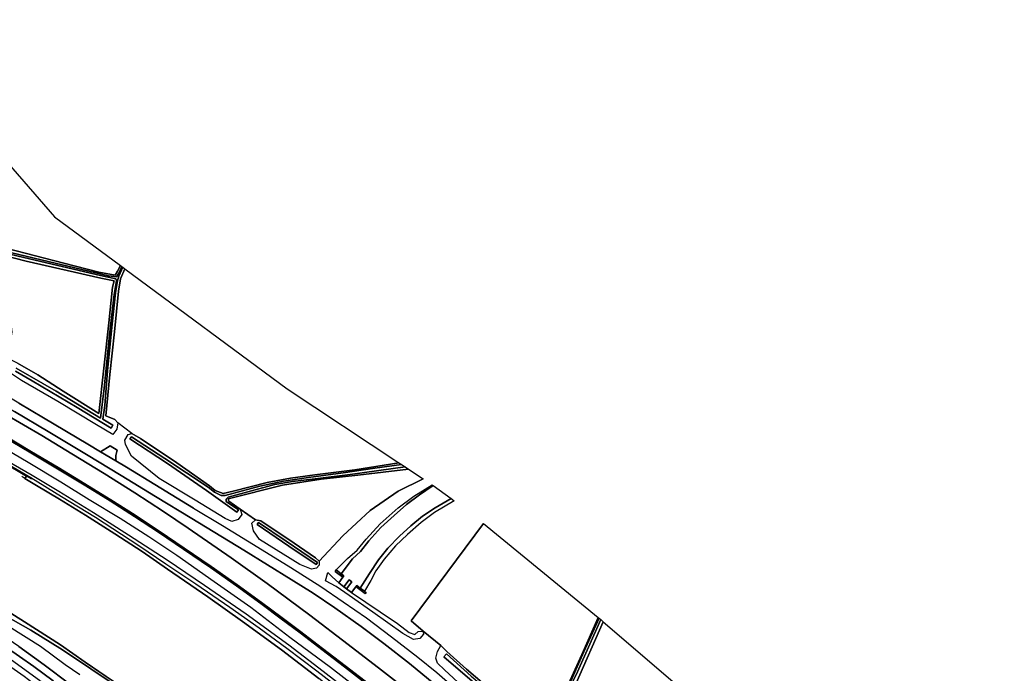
# Model space of a CAD drawing. Extents: x -26035517 to 31750492, y -9237385 to 8160032.
# Tile 214 of 256: x 19465760 to 19868452, y 3541779 to 3809273. Entities that reach past the tile are written whole.
import ezdxf

# ---------------------------------------------------------------- set-up
doc = ezdxf.new("R2010")
doc.units = 0
doc.layers.add('T-25', color=7, linetype='CONTINUOUS')

msp = doc.modelspace()

# ---------------------------------------------------------------- linework, layer by layer
at = {"layer": 'T-25', "color": 9}
for p, q in [((19458681, 3628292, 8507), (19468580, 3622446, 8523)), ((19468580, 3622446, 8523), (19467922, 3621512, 8527)), ((19467922, 3621512, 8527), (19472644, 3618686, 9047)), ((19472644, 3618686, 9047), (19482035, 3613020, 9110)), ((19482035, 3613020, 9110), (19492687, 3606489, 9157)), ((19492687, 3606489, 9157), (19504672, 3598901, 9113)), ((19504672, 3598901, 9113), (19515817, 3591628, 9153)), ((19515817, 3591628, 9153), (19526168, 3584342, 9063)), ((19526168, 3584342, 9063), (19542688, 3573023, 9123)), ((19542688, 3573023, 9123), (19556922, 3562995, 9127)), ((19467684, 3562886, 8627), (19456838, 3569738, 8663)), ((19482451, 3553503, 8690), (19467684, 3562886, 8627)), ((19556922, 3562995, 9127), (19572794, 3551344, 9130)), ((19492471, 3546364, 8730), (19482451, 3553503, 8690)), ((19572794, 3551344, 9130), (19588113, 3539717, 9127)), ((19515084, 3531002, 8710), (19492471, 3546364, 8730))]:
    msp.add_line(p, q, dxfattribs=at)
for points in [[(19454309, 3716720, 6953), (19451098, 3721288, 6877), (19447978, 3728007, 6727), (19441550, 3742506, 6757), (19434172, 3759545, 6763), (19428459, 3772343, 6760), (19422303, 3785460, 6807), (19418364, 3793444, 6830), (19416751, 3796359, 6983), (19414206, 3796458, 7057), (19407198, 3808776, 6798), (19409872, 3809273, 6780), (19480037, 3728613, 6803), (19507056, 3708632, 6827), (19505731, 3706325, 6693), (19504808, 3704657, 6613), (19498179, 3705976, 6750), (19483786, 3709633, 6760), (19460700, 3715591, 6893), (19454309, 3716720, 6953)], [(19464892, 3668699, 7583), (19460552, 3670935, 7715), (19461277, 3673526, 7657), (19462706, 3681360, 7517), (19461573, 3690518, 7480), (19458722, 3698139, 7280), (19451873, 3711344, 7123), (19454470, 3713949, 6953), (19468403, 3710451, 6943), (19498916, 3703444, 7197), (19504350, 3702426, 6997), (19503760, 3699852, 6983), (19502213, 3685167, 6887), (19498135, 3648099, 6887), (19483490, 3657206, 6970), (19473198, 3663984, 7260), (19464892, 3668699, 7583)], [(19505933, 3644268, 7463), (19504681, 3645647, 7293), (19501014, 3647127, 7013), (19502678, 3664035, 6917), (19504484, 3681470, 6930), (19506210, 3698225, 6897), (19507049, 3703215, 6827), (19508828, 3707321, 6833), (19575167, 3658261, 6933), (19620863, 3627922, 6570), (19602875, 3625012, 6667), (19586429, 3623005, 6677), (19576526, 3621636, 6673), (19566985, 3619834, 6777), (19553043, 3616370, 6977), (19549024, 3615385, 7033), (19545716, 3616604, 7050), (19543361, 3618505, 7057), (19529977, 3627914, 6957), (19515138, 3637827, 6993), (19511654, 3639987, 7237), (19505933, 3644268, 7463)], [(19549729, 3605205, 8440), (19537530, 3612689, 8187), (19522798, 3621523, 8223), (19511492, 3630707, 7993), (19509086, 3635374, 7980), (19508801, 3637257, 7833), (19510094, 3639514, 7530), (19511654, 3639987, 7237), (19515138, 3637827, 6993), (19529977, 3627914, 6957), (19543361, 3618505, 7057), (19545716, 3616604, 7050), (19549024, 3615385, 7033), (19553043, 3616370, 6977), (19566985, 3619834, 6777), (19576526, 3621636, 6673), (19586429, 3623005, 6677), (19602875, 3625012, 6667), (19620863, 3627922, 6570), (19621965, 3627190, 6170), (19610983, 3625681, 6170), (19598092, 3623886, 6170), (19583875, 3621964, 6167), (19573612, 3620460, 6177), (19563979, 3618364, 6177), (19549776, 3614525, 6177), (19548096, 3614531, 6217), (19545491, 3615884, 6267), (19542810, 3618007, 6277), (19525158, 3629721, 6287), (19511478, 3638598, 6253), (19510859, 3637682, 6253), (19526195, 3627585, 6250), (19542150, 3616635, 6363), (19554610, 3607677, 6363), (19555236, 3608675, 6363), (19550215, 3612153, 6363), (19550178, 3613052, 6363), (19550964, 3613845, 6363), (19570159, 3619023, 6363), (19577288, 3620235, 6363), (19587637, 3621521, 6350), (19600893, 3623143, 6353), (19623406, 3626234, 6320), (19624751, 3625341, 6737), (19604087, 3622859, 6933), (19589109, 3621233, 6920), (19573294, 3618773, 6917), (19550991, 3613253, 7207), (19551230, 3612174, 7230), (19555949, 3608933, 7440), (19556666, 3606822, 7813), (19555074, 3604694, 8097), (19552537, 3603963, 8320), (19549729, 3605205, 8440)], [(19542810, 3618007, 6277), (19545491, 3615884, 6267), (19548096, 3614531, 6217), (19549776, 3614525, 6177), (19563979, 3618364, 6177), (19573612, 3620460, 6177), (19583875, 3621964, 6167), (19598092, 3623886, 6170), (19610983, 3625681, 6170), (19621965, 3627190, 6170), (19623406, 3626234, 6320), (19600893, 3623143, 6353), (19587637, 3621521, 6350), (19577288, 3620235, 6363), (19570159, 3619023, 6363), (19550964, 3613845, 6363), (19550178, 3613052, 6363), (19550215, 3612153, 6363), (19555236, 3608675, 6363), (19554610, 3607677, 6363), (19542150, 3616635, 6363), (19526195, 3627585, 6250), (19510859, 3637682, 6253), (19511478, 3638598, 6253), (19525158, 3629721, 6287), (19542810, 3618007, 6277)], [(19505032, 3628724, 8313), (19498823, 3632465, 8293), (19502801, 3634884, 8163), (19505660, 3633056, 8163), (19505105, 3630966, 8260), (19505032, 3628724, 8313)], [(19624751, 3625341, 6737), (19630752, 3621356, 6697), (19620488, 3616338, 6970), (19609101, 3608380, 7173), (19597899, 3598094, 7493), (19588188, 3587672, 7593), (19586716, 3589034, 7547), (19578010, 3594996, 7380), (19564333, 3604145, 7363), (19562178, 3604560, 7607), (19555949, 3608933, 7440), (19551230, 3612174, 7230), (19550991, 3613253, 7207), (19573294, 3618773, 6917), (19589109, 3621233, 6920), (19604087, 3622859, 6933), (19624751, 3625341, 6737)], [(19597215, 3582512, 6087), (19595188, 3584078, 7277), (19599814, 3588758, 7093), (19603747, 3592191, 6960), (19607410, 3596722, 6970), (19613235, 3602948, 6910), (19620549, 3609526, 6850), (19626949, 3614334, 6670), (19634412, 3618926, 6570), (19634900, 3618602, 6030), (19629325, 3614801, 6107), (19624015, 3610807, 6113), (19618906, 3606355, 6113), (19613438, 3601481, 6053), (19608523, 3596043, 6050), (19605121, 3591700, 6040), (19601884, 3588568, 6023), (19597215, 3582512, 6087)], [(19599463, 3576350, 7357), (19601585, 3579216, 7283), (19600506, 3579979, 7313), (19598392, 3577170, 7357), (19596251, 3578811, 7357), (19597961, 3581115, 7324), (19598348, 3581637, 7317), (19597215, 3582512, 6087), (19601884, 3588568, 6023), (19605121, 3591700, 6040), (19608523, 3596043, 6050), (19613438, 3601481, 6053), (19618906, 3606355, 6113), (19624015, 3610807, 6113), (19629325, 3614801, 6107), (19634900, 3618602, 6030), (19642190, 3613344, 5973), (19635647, 3609448, 5970), (19630548, 3606110, 5973), (19625762, 3602100, 5997), (19621056, 3597854, 6003), (19616336, 3592960, 6040), (19612534, 3588211, 6047), (19608825, 3582569, 6060), (19605016, 3576656, 6100), (19603651, 3577657, 7313), (19603236, 3577114, 7321), (19601473, 3574810, 7357), (19599463, 3576350, 7357)], [(19642190, 3613344, 5973), (19643413, 3612397, 6897), (19635440, 3607661, 6913), (19629922, 3603492, 6863), (19624369, 3598644, 6973), (19619475, 3593939, 6973), (19614815, 3588446, 7017), (19611406, 3583746, 7067), (19609373, 3579820, 7223), (19606808, 3575342, 7042), (19605016, 3576656, 6100), (19608825, 3582569, 6060), (19612534, 3588211, 6047), (19616336, 3592960, 6040), (19621056, 3597854, 6003), (19625762, 3602100, 5997), (19630548, 3606110, 5973), (19635647, 3609448, 5970), (19642190, 3613344, 5973)], [(19563816, 3596611, 8312), (19561378, 3600051, 8123), (19560672, 3603276, 7997), (19562178, 3604560, 7607), (19564333, 3604145, 7363), (19578010, 3594996, 7380), (19586716, 3589034, 7547), (19588188, 3587672, 7593), (19588226, 3586004, 7667), (19587111, 3584843, 7910), (19585157, 3584398, 8160), (19580355, 3586375, 8220), (19563816, 3596611, 8312)], [(19587048, 3586292, 6533), (19587542, 3587066, 6533), (19574801, 3595864, 6533), (19563458, 3603508, 6533), (19562899, 3602700, 6533), (19575791, 3593872, 6547), (19587048, 3586292, 6533)], [(19587048, 3586292, 6533), (19575791, 3593872, 6547), (19562899, 3602700, 6533), (19563458, 3603508, 6533), (19574801, 3595864, 6533), (19587542, 3587066, 6533), (19587048, 3586292, 6533)], [(19638064, 3553125, 7277), (19630742, 3558998, 7527), (19625833, 3563274, 7133), (19655387, 3603123, 6523), (19702332, 3564636, 6777), (19695610, 3549470, 6700), (19688866, 3534472, 6767), (19682346, 3519793, 6817), (19680047, 3516275, 6773), (19678977, 3516046, 6797), (19675080, 3520440, 6830), (19669458, 3525451, 6743), (19658638, 3534861, 6807), (19648560, 3543496, 6810), (19640441, 3550674, 6880), (19638064, 3553125, 7277)], [(19597215, 3582512, 6087), (19598348, 3581637, 7317), (19597961, 3581115, 7324), (19594777, 3583493, 7327), (19595188, 3584078, 7277), (19597215, 3582512, 6087)], [(19601473, 3574810, 7357), (19613161, 3566916, 7420), (19620337, 3562205, 7290), (19625058, 3558455, 7463), (19627424, 3557646, 7410), (19628702, 3558869, 7200), (19630639, 3559051, 7393), (19630954, 3557869, 7680), (19629350, 3556041, 7967), (19626813, 3555630, 8110), (19622393, 3558134, 8287), (19610178, 3566768, 8260), (19600564, 3573596, 8140), (19595233, 3577316, 8120), (19590783, 3579605, 8190), (19591735, 3583097, 7630), (19593521, 3581267, 7433), (19596251, 3578811, 7357), (19598392, 3577170, 7357), (19599463, 3576350, 7357), (19601473, 3574810, 7357)], [(19598392, 3577170, 7357), (19600506, 3579979, 7313), (19601585, 3579216, 7283), (19599463, 3576350, 7357), (19598392, 3577170, 7357)], [(19603236, 3577114, 7321), (19603651, 3577657, 7313), (19605016, 3576656, 6100), (19606808, 3575342, 7042), (19607450, 3574872, 7380), (19607047, 3574324, 7400), (19603236, 3577114, 7321)], [(19703377, 3563740, 6243), (19693864, 3542386, 6350), (19688745, 3531583, 6440), (19683569, 3517798, 6450), (19680901, 3512349, 6467), (19679079, 3512877, 6463), (19675450, 3516067, 6460), (19664589, 3526479, 6460), (19652790, 3536879, 6467), (19639161, 3548574, 6480), (19640314, 3549782, 6480), (19650454, 3540675, 6477), (19660817, 3531954, 6457), (19669756, 3523869, 6480), (19676277, 3518017, 6440), (19678647, 3515670, 6427), (19680109, 3515497, 6393), (19682406, 3518969, 6403), (19684207, 3522744, 6383), (19689467, 3534862, 6390), (19696489, 3550513, 6397), (19702730, 3564294, 6460), (19703377, 3563740, 6243)], [(19690979, 3507347, 7383), (19684407, 3515662, 7783), (19686854, 3523330, 7220), (19693358, 3537808, 6853), (19704402, 3562861, 6767), (19861419, 3428188, 7230), (19865491, 3392098, 7373), (19868452, 3355944, 7607), (19850803, 3371368, 7610), (19845209, 3376750, 7523), (19840892, 3380051, 7217), (19803876, 3411576, 6963), (19751107, 3455229, 7090), (19690979, 3507347, 7383)]]:
    msp.add_polyline3d(points, close=True, dxfattribs=at)
for points in [[(19464892, 3668699, 7583), (19473198, 3663984, 7260), (19483490, 3657206, 6970), (19498135, 3648099, 6887), (19502213, 3685167, 6887), (19503760, 3699852, 6983), (19504350, 3702426, 6997), (19498916, 3703444, 7197), (19468403, 3710451, 6943), (19454470, 3713949, 6953)], [(19455883, 3714720, 6187), (19467492, 3711977, 6187), (19498821, 3704569, 6210), (19505092, 3703189, 6210), (19505288, 3702562, 6253), (19504352, 3696813, 6253), (19502548, 3680341, 6240), (19500343, 3658518, 6240), (19498799, 3646256, 6253), (19480660, 3657198, 6260), (19464297, 3666625, 6263)], [(19464297, 3666625, 6263), (19480660, 3657198, 6260), (19498799, 3646256, 6253), (19500343, 3658518, 6240), (19502548, 3680341, 6240), (19504352, 3696813, 6253), (19505288, 3702562, 6253), (19505092, 3703189, 6210), (19505092, 3703189, 6210), (19498821, 3704569, 6210), (19467492, 3711977, 6187), (19455883, 3714720, 6187)], [(19460700, 3715591, 6893), (19483786, 3709633, 6760), (19498179, 3705976, 6750), (19504808, 3704657, 6613), (19505731, 3706325, 6693), (19505731, 3706325, 6693), (19507056, 3708632, 6827), (19507529, 3708282, 5983), (19506299, 3705527, 6203), (19505398, 3703996, 6203), (19502135, 3704436, 6193), (19477428, 3710326, 6177), (19456106, 3715341, 6187)], [(19456106, 3715341, 6187), (19477428, 3710326, 6177), (19502135, 3704436, 6193), (19505398, 3703996, 6203), (19506299, 3705527, 6203), (19507529, 3708282, 5983), (19507992, 3707939, 5980), (19506307, 3704307, 6017), (19505775, 3702408, 6017), (19504952, 3697483, 6043), (19503745, 3686015, 6087), (19501716, 3665585, 6050), (19500546, 3651430, 6050), (19499810, 3645754, 6093), (19503913, 3643271, 6187), (19503232, 3642054, 6213), (19489221, 3650604, 6210), (19470893, 3661462, 6260), (19463979, 3665368, 6263)], [(19463979, 3665368, 6263), (19470893, 3661462, 6260), (19489221, 3650604, 6210), (19503232, 3642054, 6213), (19503913, 3643271, 6187), (19499810, 3645754, 6093), (19500546, 3651430, 6050), (19501716, 3665585, 6050), (19503745, 3686015, 6087), (19504952, 3697483, 6043), (19505775, 3702408, 6017), (19506307, 3704307, 6017), (19507992, 3707939, 5980), (19508828, 3707321, 6833), (19507049, 3703215, 6827), (19506210, 3698225, 6897), (19504484, 3681470, 6930), (19502678, 3664035, 6917), (19501014, 3647127, 7013), (19504681, 3645647, 7293), (19505933, 3644268, 7463), (19505442, 3641711, 7667), (19503793, 3639455, 7753), (19497208, 3643456, 7610), (19481336, 3653084, 7590), (19466463, 3661639, 7567), (19461563, 3664820, 7573)], [(19536904, 3609410, 8440), (19520984, 3619109, 8307), (19509425, 3626077, 8327), (19505032, 3628724, 8313), (19498823, 3632465, 8293), (19493651, 3635581, 8277), (19475552, 3646376, 8197), (19465427, 3652295, 8147), (19458652, 3656458, 8267)], [(19453959, 3654715, 8320), (19463694, 3648939, 8223), (19477422, 3640701, 8273), (19493031, 3631289, 8277), (19507198, 3622707, 8353), (19521294, 3614153, 8383), (19536129, 3605162, 8597)], [(19534730, 3601191, 8950), (19524634, 3608029, 8787), (19512842, 3615636, 8723), (19500262, 3623609, 8793), (19487150, 3631536, 8733), (19474769, 3639069, 8657), (19459838, 3647782, 8623), (19452099, 3652145, 8567)], [(19637563, 3535503, 8483), (19625192, 3545738, 8427), (19614728, 3553921, 8443), (19605445, 3560907, 8393), (19594716, 3568603, 8413), (19585816, 3574626, 8453), (19576856, 3580211, 8450), (19557373, 3592184, 8520), (19536129, 3605162, 8597), (19536129, 3605162, 8597), (19521294, 3614153, 8383), (19507198, 3622707, 8353), (19493031, 3631289, 8277), (19477422, 3640701, 8273), (19463694, 3648939, 8223)], [(19465427, 3652295, 8147), (19475552, 3646376, 8197), (19493651, 3635581, 8277), (19498823, 3632465, 8293), (19505032, 3628724, 8313), (19509425, 3626077, 8327), (19520984, 3619109, 8307), (19536904, 3609410, 8440), (19548679, 3602265, 8447), (19563220, 3593446, 8433), (19576698, 3585058, 8413), (19588951, 3577251, 8393), (19598092, 3571017, 8373), (19607608, 3564456, 8407), (19617838, 3556680, 8393), (19628623, 3548326, 8390), (19636350, 3542122, 8377), (19642710, 3536582, 8340)], [(19449529, 3644755, 8427), (19460186, 3638642, 8383), (19469903, 3632869, 8440), (19481531, 3625957, 8477), (19492426, 3619356, 8543), (19502986, 3612777, 8567), (19512948, 3606434, 8557), (19522823, 3599957, 8583), (19533009, 3593033, 8607)], [(19459838, 3647782, 8623), (19474769, 3639069, 8657), (19487150, 3631536, 8733), (19500262, 3623609, 8793), (19512842, 3615636, 8723), (19524634, 3608029, 8787), (19534730, 3601191, 8950), (19552248, 3589033, 8943), (19566913, 3578584, 8920), (19584458, 3565555, 8957), (19600139, 3553606, 8917), (19613732, 3543053, 8887), (19626055, 3533534, 8887)], [(19449283, 3644319, 8427), (19459933, 3638211, 8383), (19469648, 3632439, 8440), (19481274, 3625528, 8477), (19492164, 3618930, 8543), (19502720, 3612354, 8567), (19512677, 3606014, 8557), (19522545, 3599541, 8583), (19532728, 3592619, 8607)], [(19511654, 3639987, 7237), (19505933, 3644268, 7463)], [(19608485, 3536809, 8677), (19598557, 3544446, 8690), (19589329, 3551587, 8697), (19580409, 3558338, 8677), (19572749, 3564055, 8663), (19564376, 3570301, 8650), (19554368, 3577559, 8650), (19543802, 3585043, 8690), (19532728, 3592619, 8607), (19522545, 3599541, 8583), (19512677, 3606014, 8557), (19502720, 3612354, 8567), (19492164, 3618930, 8543), (19481274, 3625528, 8477), (19469648, 3632439, 8440), (19459933, 3638211, 8383)], [(19608792, 3537204, 8677), (19598862, 3544842, 8690), (19589633, 3551984, 8697), (19580709, 3558738, 8677), (19573048, 3564456, 8663), (19564672, 3570704, 8650), (19554659, 3577965, 8650), (19544089, 3585453, 8690), (19533009, 3593033, 8607), (19522823, 3599957, 8583), (19512948, 3606434, 8557), (19502986, 3612777, 8567), (19492426, 3619356, 8543), (19481531, 3625957, 8477), (19469903, 3632869, 8440), (19460186, 3638642, 8383)], [(19460186, 3638642, 8383), (19469903, 3632869, 8440), (19481531, 3625957, 8477), (19492426, 3619356, 8543), (19502986, 3612777, 8567), (19512948, 3606434, 8557), (19522823, 3599957, 8583), (19533009, 3593033, 8607), (19544089, 3585453, 8690), (19554659, 3577965, 8650), (19564672, 3570704, 8650), (19573048, 3564456, 8663), (19580709, 3558738, 8677), (19589633, 3551984, 8697), (19598862, 3544842, 8690), (19608792, 3537204, 8677)], [(19457845, 3634924, 8223), (19469246, 3628242, 8303), (19482556, 3620199, 8333), (19494188, 3612882, 8360), (19506839, 3605228, 8293), (19518537, 3597765, 8370), (19530011, 3590078, 8683), (19545325, 3579299, 8680), (19560256, 3568830, 8637), (19576190, 3556524, 8637), (19592873, 3544324, 8663), (19609201, 3531555, 8750)], [(19505032, 3628724, 8313), (19505105, 3630966, 8260), (19505660, 3633056, 8163), (19502801, 3634884, 8163), (19498823, 3632465, 8293)], [(19470714, 3621186, 9807), (19468580, 3622446, 8523), (19458681, 3628292, 8507), (19456061, 3629839, 9740)], [(19456690, 3629851, 9950), (19470296, 3621967, 9990), (19482882, 3614195, 9937), (19496809, 3605638, 10010), (19514457, 3594087, 10000), (19525576, 3586610, 9980), (19537734, 3578341, 10083), (19551644, 3568828, 10130), (19563660, 3560361, 10063), (19575000, 3552134, 10033), (19587238, 3542766, 10093), (19601010, 3532103, 10087)], [(19601881, 3533199, 10087), (19588092, 3543875, 10093), (19575851, 3553246, 10033), (19558331, 3566033, 10020), (19541403, 3577772, 10000), (19526134, 3588127, 9983), (19510327, 3598298, 9977), (19495988, 3607445, 9957), (19481731, 3616221, 10003), (19470866, 3622737, 10017), (19457972, 3630224, 9993)], [(19588113, 3539717, 9127), (19572794, 3551344, 9130), (19556922, 3562995, 9127), (19542688, 3573023, 9123), (19526168, 3584342, 9063), (19515817, 3591628, 9153), (19504672, 3598901, 9113), (19492687, 3606489, 9157), (19482035, 3613020, 9110), (19472644, 3618686, 9047), (19467922, 3621512, 8527), (19468580, 3622446, 8523), (19458681, 3628292, 8507)], [(19526168, 3584342, 9063), (19515817, 3591628, 9153), (19504672, 3598901, 9113), (19492687, 3606489, 9157), (19482035, 3613020, 9110), (19472644, 3618686, 9047), (19467922, 3621512, 8527), (19466628, 3622287, 9020)], [(19588188, 3587672, 7593), (19597899, 3598094, 7493), (19609101, 3608380, 7173), (19620488, 3616338, 6970), (19630752, 3621356, 6697)], [(19536904, 3609410, 8440), (19548679, 3602265, 8447), (19563220, 3593446, 8433), (19576698, 3585058, 8413), (19588951, 3577251, 8393), (19598092, 3571017, 8373), (19607608, 3564456, 8407), (19617838, 3556680, 8393), (19628623, 3548326, 8390), (19636350, 3542122, 8377), (19642710, 3536582, 8340)], [(19555949, 3608933, 7440), (19562178, 3604560, 7607)], [(19536129, 3605162, 8597), (19557373, 3592184, 8520), (19576856, 3580211, 8450), (19585816, 3574626, 8453), (19594716, 3568603, 8413), (19605445, 3560907, 8393), (19614728, 3553921, 8443), (19625192, 3545738, 8427), (19637563, 3535503, 8483), (19648520, 3525446, 8513), (19661175, 3513548, 8520), (19672899, 3502524, 8570), (19681968, 3494243, 8537), (19691216, 3486172, 8550), (19702280, 3476635, 8580), (19715595, 3465520, 8580), (19735721, 3448816, 8500), (19737473, 3447362, 8493), (19758256, 3429963, 8397), (19774549, 3416002, 8400), (19795480, 3398356, 8467), (19806531, 3389103, 8453), (19820170, 3377742, 8470), (19836212, 3364621, 8510)], [(19399570, 3600100, 8500), (19400809, 3600834, 8500), (19404723, 3599227, 8560), (19413623, 3594599, 8600), (19428201, 3586595, 8683), (19442249, 3578513, 8667), (19456838, 3569738, 8663), (19467684, 3562886, 8627), (19482451, 3553503, 8690), (19492471, 3546364, 8730)], [(19626055, 3533534, 8887), (19613732, 3543053, 8887), (19600139, 3553606, 8917), (19584458, 3565555, 8957), (19566913, 3578584, 8920), (19552248, 3589033, 8943), (19534730, 3601191, 8950)], [(19655387, 3603123, 6523), (19625833, 3563274, 7133), (19630742, 3558998, 7527), (19638064, 3553125, 7277)], [(19402064, 3598234, 9080), (19415866, 3590644, 9103), (19429385, 3583128, 9213), (19445294, 3573940, 9290), (19459897, 3565274, 9180), (19470330, 3559394, 9093), (19483331, 3551374, 9023), (19494850, 3543643, 8937)], [(19532728, 3592619, 8607), (19543802, 3585043, 8690), (19554368, 3577559, 8650), (19564376, 3570301, 8650), (19572749, 3564055, 8663), (19580409, 3558338, 8677), (19589329, 3551587, 8697), (19598557, 3544446, 8690), (19608485, 3536809, 8677)], [(19608792, 3537204, 8677), (19598862, 3544842, 8690), (19589633, 3551984, 8697), (19580709, 3558738, 8677), (19573048, 3564456, 8663), (19564672, 3570704, 8650), (19554659, 3577965, 8650), (19544089, 3585453, 8690), (19533009, 3593033, 8607)], [(19572794, 3551344, 9130), (19556922, 3562995, 9127), (19542688, 3573023, 9123), (19526168, 3584342, 9063)], [(19595188, 3584078, 7277), (19594777, 3583493, 7327), (19597961, 3581115, 7324)], [(19595188, 3584078, 7277), (19597215, 3582512, 6087), (19598348, 3581637, 7317), (19597961, 3581115, 7324), (19596251, 3578811, 7357), (19598392, 3577170, 7357), (19599463, 3576350, 7357), (19601473, 3574810, 7357), (19603236, 3577114, 7321), (19603651, 3577657, 7313), (19605016, 3576656, 6100), (19606808, 3575342, 7042), (19607450, 3574872, 7380)], [(19598392, 3577170, 7357), (19600506, 3579979, 7313), (19601585, 3579216, 7283), (19599463, 3576350, 7357)], [(19486272, 3537276, 10290), (19475808, 3545251, 10157), (19465359, 3552804, 10113), (19456087, 3559013, 10147), (19445437, 3565614, 10237), (19435636, 3571505, 10250), (19424705, 3578213, 10187)], [(19607450, 3574872, 7380), (19607047, 3574324, 7400), (19603236, 3577114, 7321)], [(19424965, 3574279, 10303), (19434407, 3568688, 10240), (19443088, 3563591, 10293), (19451045, 3558582, 10243), (19459752, 3552721, 10197), (19471524, 3544522, 10190), (19479464, 3538695, 10213), (19485458, 3534113, 10300)], [(19456838, 3569738, 8663), (19467684, 3562886, 8627), (19482451, 3553503, 8690), (19492471, 3546364, 8730), (19515084, 3531002, 8710)], [(19456838, 3569738, 8663), (19467684, 3562886, 8627), (19482451, 3553503, 8690), (19492471, 3546364, 8730), (19515084, 3531002, 8710)], [(19517412, 3528436, 8987), (19494850, 3543643, 8937), (19483331, 3551374, 9023), (19470330, 3559394, 9093), (19459897, 3565274, 9180)], [(19688866, 3534472, 6767), (19695610, 3549470, 6700), (19702332, 3564636, 6777), (19702730, 3564294, 6460), (19696489, 3550513, 6397), (19689467, 3534862, 6390)], [(19490425, 3541160, 10150), (19484362, 3545300, 9943), (19474335, 3552790, 9957), (19461411, 3560778, 10157)], [(19688745, 3531583, 6440), (19693864, 3542386, 6350), (19703377, 3563740, 6243), (19704402, 3562861, 6767), (19693358, 3537808, 6853)], [(19479464, 3538695, 10213), (19471524, 3544522, 10190), (19459752, 3552721, 10197)], [(19465359, 3552804, 10113), (19475808, 3545251, 10157), (19486272, 3537276, 10290)], [(19654421, 3529416, 8200), (19639516, 3543156, 8117), (19636579, 3545926, 8087), (19635914, 3548031, 8027), (19636598, 3550705, 7847), (19638064, 3553125, 7277), (19640441, 3550674, 6880), (19648560, 3543496, 6810), (19658638, 3534861, 6807)], [(19784220, 3376684, 8957), (19769888, 3388624, 9167), (19748265, 3406830, 9183), (19728699, 3423172, 9223), (19706612, 3441561, 9223), (19685676, 3459248, 9203), (19663097, 3478162, 9183), (19643414, 3494888, 9197), (19631203, 3505029, 9147), (19617982, 3515839, 9137), (19603418, 3527589, 9147), (19588113, 3539717, 9127), (19572794, 3551344, 9130)], [(19650454, 3540675, 6477), (19640314, 3549782, 6480), (19639161, 3548574, 6480), (19652790, 3536879, 6467)], [(19462460, 3547243, 10013), (19473927, 3539011, 10023), (19482783, 3531723, 10117), (19498232, 3519408, 10173), (19510749, 3509142, 10227), (19521799, 3499966, 10213), (19523774, 3498155, 9907), (19521421, 3498574, 9343), (19517289, 3500627, 8763), (19510939, 3505821, 8777), (19501627, 3513193, 8630), (19492096, 3521199, 8833), (19481040, 3529992, 8750), (19474674, 3534980, 8620), (19467603, 3540421, 8667), (19457457, 3547479, 8630)], [(19492471, 3546364, 8730), (19515084, 3531002, 8710), (19527990, 3522353, 8710), (19546451, 3508815, 8710), (19567166, 3492924, 8710), (19586528, 3477363, 8710), (19608021, 3459615, 8690), (19630756, 3440360, 8690), (19650358, 3423673, 8690), (19666913, 3409869, 8690), (19688307, 3391611, 8690), (19709074, 3374515, 8690), (19730971, 3356342, 8690), (19751384, 3338918, 8690), (19768752, 3324547, 8690), (19784868, 3311308, 8677)], [(19494850, 3543643, 8937), (19517412, 3528436, 8987), (19531757, 3518383, 9050), (19549040, 3505679, 9020), (19568307, 3491067, 8960), (19585651, 3477167, 8950), (19601275, 3463949, 8923), (19616967, 3450860, 8967), (19635108, 3435676, 8943), (19651762, 3421371, 8950), (19670202, 3406071, 8970), (19684043, 3394161, 8900), (19693075, 3386770, 8853), (19704629, 3377217, 8887), (19720129, 3364597, 8910), (19734395, 3352569, 8853), (19748278, 3340718, 8873), (19765233, 3326800, 8923), (19777280, 3316298, 9063)]]:
    msp.add_polyline3d(points, dxfattribs=at)

doc.saveas('drawing.dxf')
